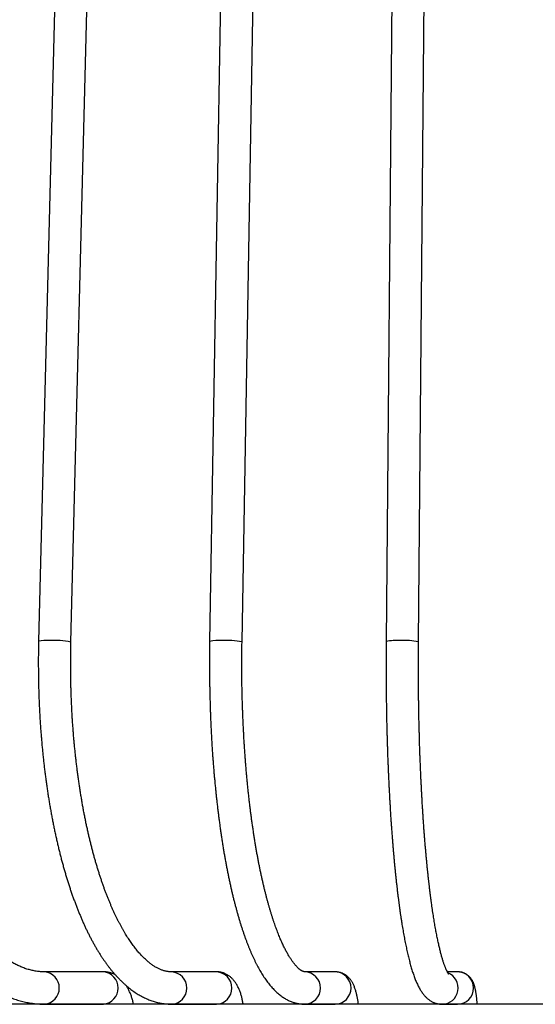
# Model space of a CAD drawing. Header units: millimetres. Extents: x 36 to 197, y 94 to 276.
# Tile 16 of 70: x 73.22 to 79.6, y 142.32 to 154.48. Entities that reach past the tile are written whole.
import ezdxf

# ---------------------------------------------------------------- set-up
doc = ezdxf.new("R2010")
doc.units = ezdxf.units.MM

msp = doc.modelspace()

# ---------------------------------------------------------------- linework, layer by layer
at = {"color": 7, "linetype": 'Continuous', "lineweight": 25}
for p, q in [((74.014, 168.803), (73.457, 146.803)), ((73.857, 146.793), (74.414, 168.793)), ((75.947, 168.802), (75.571, 146.802)), ((75.971, 146.795), (76.347, 168.795)), ((77.942, 168.8), (77.752, 146.8)), ((78.152, 146.797), (78.342, 168.797)), ((74.26, 142.719), (73.532, 142.719)), ((75.657, 142.719), (75.101, 142.719)), ((77.123, 142.719), (76.747, 142.719)), ((78.634, 142.719), (78.508, 142.719)), ((91.918, 142.318), (67.473, 142.318)), ((73.532, 142.319), (74.26, 142.319)), ((75.101, 142.319), (75.657, 142.319)), ((75.576, 142.319), (75.577, 142.318)), ((76.747, 142.319), (77.123, 142.319)), ((77.005, 142.319), (77.005, 142.318)), ((78.444, 142.319), (78.634, 142.319)), ((78.477, 142.319), (78.477, 142.318))]:
    msp.add_line(p, q, dxfattribs=at)
for centre, radius, start, end in [((73.55, 146.401), 0.412, 85.0505, 102.9132), ((73.647, 145.736), 1.078, 78.7347, 93.2733), ((75.682, 146.301), 0.513, 85.4881, 102.4817), ((75.78, 145.851), 0.963, 78.5665, 93.4446), ((77.881, 146.212), 0.602, 85.5888, 102.3868), ((77.983, 146), 0.814, 78.0622, 93.9525), ((73.512, 142.519), 0.201, 275.7462, 84.2422), ((74.24, 142.519), 0.201, 275.7454, 84.2546), ((75.09, 142.519), 0.2, 273.1752, 86.8079), ((75.646, 142.519), 0.2, 273.1745, 86.8255), ((76.742, 142.519), 0.2, 271.3947, 88.6051), ((77.118, 142.519), 0.2, 271.3947, 88.6053), ((78.443, 142.52), 0.2, 270.4139, 68.7756), ((78.633, 142.519), 0.2, 270.3475, 89.6525)]:
    msp.add_arc(centre, radius, start, end, dxfattribs=at)
for points, knots in [([(71.442, 146.805), (71.442, 146.794), (71.441, 146.762), (71.44, 146.708), (71.438, 146.645), (71.438, 146.581), (71.438, 146.518), (71.438, 146.455), (71.438, 146.391), (71.44, 146.328), (71.441, 146.264), (71.443, 146.201), (71.446, 146.138), (71.449, 146.075), (71.452, 146.012), (71.456, 145.949), (71.461, 145.886), (71.466, 145.823), (71.471, 145.761), (71.477, 145.698), (71.483, 145.636), (71.49, 145.574), (71.497, 145.513), (71.505, 145.451), (71.513, 145.39), (71.521, 145.329), (71.53, 145.268), (71.54, 145.208), (71.55, 145.147), (71.56, 145.087), (71.571, 145.028), (71.582, 144.969), (71.593, 144.91), (71.606, 144.851), (71.618, 144.793), (71.631, 144.735), (71.644, 144.678), (71.658, 144.621), (71.672, 144.564), (71.687, 144.508), (71.702, 144.453), (71.718, 144.397), (71.734, 144.343), (71.75, 144.288), (71.767, 144.235), (71.784, 144.181), (71.801, 144.129), (71.819, 144.076), (71.838, 144.025), (71.857, 143.974), (71.876, 143.923), (71.895, 143.873), (71.915, 143.824), (71.936, 143.775), (71.956, 143.727), (71.977, 143.679), (71.999, 143.632), (72.021, 143.586), (72.043, 143.54), (72.066, 143.496), (72.089, 143.451), (72.112, 143.408), (72.136, 143.365), (72.16, 143.323), (72.184, 143.281), (72.209, 143.24), (72.234, 143.2), (72.259, 143.161), (72.285, 143.123), (72.311, 143.085), (72.338, 143.048), (72.364, 143.012), (72.391, 142.977), (72.419, 142.942), (72.446, 142.909), (72.474, 142.876), (72.503, 142.844), (72.531, 142.813), (72.56, 142.782), (72.589, 142.753), (72.619, 142.725), (72.648, 142.697), (72.678, 142.671), (72.708, 142.645), (72.739, 142.62), (72.769, 142.596), (72.8, 142.574), (72.831, 142.552), (72.862, 142.531), (72.894, 142.511), (72.925, 142.492), (72.957, 142.474), (72.988, 142.457), (73.02, 142.441), (73.052, 142.426), (73.084, 142.412), (73.116, 142.399), (73.149, 142.387), (73.181, 142.376), (73.213, 142.366), (73.246, 142.357), (73.278, 142.349), (73.311, 142.342), (73.343, 142.335), (73.376, 142.33), (73.408, 142.326), (73.441, 142.323), (73.474, 142.321), (73.504, 142.32), (73.523, 142.319), (73.532, 142.319)], [0, 0, 0, 0, 0.004935, 0.014287, 0.023639, 0.032991, 0.042342, 0.051694, 0.061045, 0.070397, 0.079749, 0.089101, 0.098454, 0.107807, 0.11716, 0.126514, 0.135869, 0.145224, 0.154581, 0.163938, 0.173296, 0.182656, 0.192016, 0.201378, 0.210741, 0.220106, 0.229472, 0.23884, 0.24821, 0.257581, 0.266954, 0.27633, 0.285707, 0.295087, 0.304469, 0.313853, 0.32324, 0.332629, 0.342021, 0.351416, 0.360814, 0.370215, 0.379619, 0.389026, 0.398437, 0.40785, 0.417268, 0.426689, 0.436113, 0.445542, 0.454974, 0.46441, 0.47385, 0.483294, 0.492742, 0.502194, 0.51165, 0.52111, 0.530574, 0.540042, 0.549514, 0.558989, 0.568468, 0.57795, 0.587436, 0.596924, 0.606414, 0.615906, 0.6254, 0.634895, 0.644389, 0.653884, 0.663376, 0.672866, 0.682352, 0.691834, 0.701309, 0.710777, 0.720236, 0.729684, 0.73912, 0.748543, 0.757949, 0.767337, 0.776706, 0.786054, 0.795378, 0.804677, 0.813949, 0.823192, 0.832406, 0.841588, 0.850738, 0.859856, 0.868939, 0.87799, 0.887007, 0.895991, 0.904943, 0.913865, 0.922757, 0.931621, 0.940459, 0.949274, 0.958068, 0.966843, 0.975604, 0.984352, 0.993092, 1, 1, 1, 1]), ([(73.532, 142.719), (73.528, 142.719), (73.515, 142.719), (73.494, 142.72), (73.468, 142.722), (73.442, 142.725), (73.416, 142.729), (73.39, 142.734), (73.365, 142.739), (73.339, 142.746), (73.314, 142.753), (73.288, 142.762), (73.263, 142.771), (73.238, 142.781), (73.212, 142.793), (73.187, 142.804), (73.162, 142.817), (73.138, 142.831), (73.113, 142.846), (73.088, 142.861), (73.064, 142.877), (73.039, 142.894), (73.015, 142.912), (72.99, 142.931), (72.966, 142.951), (72.942, 142.972), (72.918, 142.993), (72.894, 143.015), (72.87, 143.039), (72.846, 143.063), (72.822, 143.087), (72.798, 143.113), (72.775, 143.14), (72.752, 143.167), (72.728, 143.195), (72.705, 143.224), (72.682, 143.254), (72.66, 143.285), (72.637, 143.317), (72.615, 143.349), (72.593, 143.382), (72.571, 143.416), (72.549, 143.451), (72.527, 143.487), (72.506, 143.523), (72.484, 143.56), (72.464, 143.598), (72.443, 143.637), (72.422, 143.676), (72.402, 143.717), (72.382, 143.757), (72.362, 143.799), (72.343, 143.841), (72.324, 143.884), (72.305, 143.928), (72.287, 143.973), (72.268, 144.018), (72.25, 144.063), (72.233, 144.11), (72.215, 144.157), (72.198, 144.204), (72.182, 144.253), (72.165, 144.301), (72.15, 144.351), (72.134, 144.401), (72.119, 144.451), (72.104, 144.502), (72.089, 144.554), (72.075, 144.606), (72.061, 144.659), (72.048, 144.712), (72.035, 144.765), (72.022, 144.819), (72.01, 144.874), (71.998, 144.929), (71.987, 144.984), (71.975, 145.04), (71.965, 145.096), (71.955, 145.152), (71.945, 145.209), (71.935, 145.266), (71.926, 145.324), (71.918, 145.382), (71.91, 145.44), (71.902, 145.498), (71.895, 145.557), (71.888, 145.616), (71.881, 145.675), (71.875, 145.735), (71.87, 145.794), (71.865, 145.854), (71.86, 145.914), (71.856, 145.974), (71.852, 146.034), (71.848, 146.095), (71.846, 146.155), (71.843, 146.216), (71.841, 146.276), (71.84, 146.337), (71.838, 146.398), (71.838, 146.459), (71.838, 146.519), (71.838, 146.58), (71.838, 146.641), (71.84, 146.702), (71.841, 146.752), (71.842, 146.782), (71.842, 146.792)], [0, 0, 0, 0, 0.004913, 0.015503, 0.026083, 0.036638, 0.047154, 0.057618, 0.068021, 0.078356, 0.08862, 0.09881, 0.108927, 0.118972, 0.128948, 0.138859, 0.14871, 0.158504, 0.168247, 0.177943, 0.187597, 0.197214, 0.206796, 0.216349, 0.225876, 0.23538, 0.244864, 0.254331, 0.263784, 0.273225, 0.282657, 0.29208, 0.301497, 0.310909, 0.320317, 0.329724, 0.339129, 0.348533, 0.357938, 0.367344, 0.376752, 0.386162, 0.395574, 0.40499, 0.414409, 0.423831, 0.433258, 0.442689, 0.452124, 0.461563, 0.471007, 0.480456, 0.489909, 0.499367, 0.508829, 0.518296, 0.527767, 0.537243, 0.546723, 0.556208, 0.565697, 0.575189, 0.584686, 0.594187, 0.603692, 0.613201, 0.622713, 0.632229, 0.641748, 0.65127, 0.660796, 0.670325, 0.679857, 0.689391, 0.698929, 0.708469, 0.718011, 0.727556, 0.737103, 0.746653, 0.756205, 0.765758, 0.775314, 0.784871, 0.79443, 0.803991, 0.813553, 0.823117, 0.832682, 0.842248, 0.851815, 0.861384, 0.870953, 0.880523, 0.890094, 0.899666, 0.909238, 0.91881, 0.928383, 0.937957, 0.94753, 0.957104, 0.966678, 0.976252, 0.985825, 0.995399, 1, 1, 1, 1]), ([(73.457, 146.803), (73.457, 146.792), (73.456, 146.76), (73.455, 146.707), (73.454, 146.644), (73.454, 146.581), (73.454, 146.518), (73.454, 146.454), (73.455, 146.391), (73.455, 146.328), (73.457, 146.265), (73.458, 146.202), (73.46, 146.139), (73.463, 146.076), (73.465, 146.013), (73.468, 145.951), (73.472, 145.888), (73.475, 145.826), (73.479, 145.763), (73.484, 145.701), (73.489, 145.64), (73.494, 145.578), (73.499, 145.516), (73.505, 145.455), (73.511, 145.394), (73.518, 145.333), (73.524, 145.273), (73.532, 145.213), (73.539, 145.153), (73.547, 145.093), (73.555, 145.034), (73.564, 144.975), (73.573, 144.916), (73.582, 144.858), (73.591, 144.8), (73.601, 144.742), (73.612, 144.685), (73.622, 144.629), (73.633, 144.572), (73.644, 144.516), (73.656, 144.461), (73.667, 144.406), (73.68, 144.351), (73.692, 144.297), (73.705, 144.244), (73.718, 144.191), (73.731, 144.138), (73.745, 144.086), (73.759, 144.035), (73.773, 143.984), (73.788, 143.934), (73.803, 143.884), (73.818, 143.835), (73.834, 143.786), (73.849, 143.738), (73.866, 143.691), (73.882, 143.644), (73.899, 143.598), (73.916, 143.552), (73.933, 143.507), (73.951, 143.463), (73.969, 143.42), (73.987, 143.377), (74.005, 143.335), (74.024, 143.293), (74.043, 143.252), (74.062, 143.212), (74.082, 143.173), (74.102, 143.134), (74.122, 143.096), (74.143, 143.059), (74.163, 143.023), (74.184, 142.987), (74.206, 142.952), (74.227, 142.918), (74.249, 142.885), (74.272, 142.853), (74.294, 142.821), (74.317, 142.79), (74.34, 142.76), (74.363, 142.731), (74.387, 142.703), (74.411, 142.676), (74.435, 142.65), (74.459, 142.624), (74.484, 142.6), (74.509, 142.577), (74.534, 142.554), (74.559, 142.533), (74.584, 142.512), (74.61, 142.493), (74.636, 142.474), (74.662, 142.457), (74.688, 142.441), (74.714, 142.425), (74.74, 142.411), (74.766, 142.398), (74.793, 142.386), (74.819, 142.375), (74.845, 142.365), (74.872, 142.356), (74.898, 142.348), (74.925, 142.341), (74.951, 142.335), (74.978, 142.33), (75.005, 142.326), (75.031, 142.323), (75.058, 142.321), (75.081, 142.32), (75.095, 142.319), (75.101, 142.319)], [0, 0, 0, 0, 0.00493, 0.014286, 0.023643, 0.032999, 0.042354, 0.05171, 0.061066, 0.070422, 0.079778, 0.089135, 0.098492, 0.107849, 0.117207, 0.126565, 0.135924, 0.145284, 0.154645, 0.164007, 0.17337, 0.182734, 0.192099, 0.201466, 0.210834, 0.220204, 0.229575, 0.238949, 0.248324, 0.257701, 0.26708, 0.276462, 0.285846, 0.295232, 0.304622, 0.314014, 0.323409, 0.332807, 0.342208, 0.351613, 0.361021, 0.370433, 0.379849, 0.38927, 0.398694, 0.408124, 0.417557, 0.426996, 0.43644, 0.44589, 0.455345, 0.464806, 0.474273, 0.483747, 0.493227, 0.502714, 0.512208, 0.52171, 0.531219, 0.540737, 0.550262, 0.559796, 0.569339, 0.578891, 0.588451, 0.598021, 0.607601, 0.617189, 0.626787, 0.636394, 0.646011, 0.655635, 0.665269, 0.674909, 0.684557, 0.69421, 0.703867, 0.713527, 0.723187, 0.732845, 0.742496, 0.752139, 0.761769, 0.771382, 0.780973, 0.790537, 0.800069, 0.809562, 0.819012, 0.828411, 0.837756, 0.84704, 0.856259, 0.86541, 0.874488, 0.883493, 0.892423, 0.901279, 0.910061, 0.918772, 0.927415, 0.935994, 0.944513, 0.952979, 0.961396, 0.969773, 0.978115, 0.98643, 0.994726, 1, 1, 1, 1]), ([(75.101, 142.719), (75.098, 142.719), (75.09, 142.719), (75.076, 142.72), (75.058, 142.722), (75.041, 142.725), (75.023, 142.728), (75.006, 142.733), (74.989, 142.738), (74.972, 142.745), (74.955, 142.752), (74.938, 142.759), (74.921, 142.768), (74.904, 142.777), (74.887, 142.788), (74.87, 142.799), (74.853, 142.81), (74.836, 142.823), (74.819, 142.837), (74.802, 142.851), (74.785, 142.866), (74.768, 142.882), (74.75, 142.899), (74.733, 142.917), (74.715, 142.936), (74.698, 142.955), (74.68, 142.976), (74.663, 142.997), (74.645, 143.019), (74.628, 143.043), (74.61, 143.067), (74.593, 143.092), (74.575, 143.117), (74.558, 143.144), (74.54, 143.172), (74.523, 143.2), (74.506, 143.229), (74.489, 143.26), (74.472, 143.291), (74.455, 143.323), (74.438, 143.355), (74.421, 143.389), (74.405, 143.423), (74.388, 143.459), (74.372, 143.495), (74.356, 143.531), (74.34, 143.569), (74.324, 143.607), (74.308, 143.647), (74.293, 143.687), (74.277, 143.727), (74.262, 143.769), (74.247, 143.811), (74.233, 143.854), (74.218, 143.897), (74.204, 143.942), (74.19, 143.987), (74.176, 144.032), (74.162, 144.079), (74.149, 144.125), (74.136, 144.173), (74.123, 144.221), (74.11, 144.27), (74.098, 144.319), (74.086, 144.369), (74.074, 144.42), (74.063, 144.471), (74.051, 144.523), (74.04, 144.575), (74.03, 144.627), (74.019, 144.68), (74.009, 144.734), (73.999, 144.788), (73.99, 144.843), (73.981, 144.898), (73.972, 144.953), (73.963, 145.009), (73.955, 145.065), (73.947, 145.122), (73.939, 145.179), (73.932, 145.236), (73.925, 145.294), (73.918, 145.352), (73.912, 145.41), (73.906, 145.468), (73.9, 145.527), (73.894, 145.586), (73.889, 145.646), (73.885, 145.705), (73.88, 145.765), (73.876, 145.825), (73.872, 145.885), (73.869, 145.945), (73.866, 146.006), (73.863, 146.066), (73.861, 146.127), (73.859, 146.188), (73.857, 146.249), (73.856, 146.31), (73.855, 146.371), (73.854, 146.432), (73.854, 146.493), (73.854, 146.554), (73.854, 146.615), (73.855, 146.676), (73.856, 146.736), (73.857, 146.775), (73.857, 146.793)], [0, 0, 0, 0, 0.004907, 0.016762, 0.028549, 0.040157, 0.051515, 0.062595, 0.073399, 0.083945, 0.094262, 0.104378, 0.114323, 0.124123, 0.133799, 0.143374, 0.152863, 0.162281, 0.171642, 0.180956, 0.190233, 0.199481, 0.208706, 0.217914, 0.22711, 0.236298, 0.245483, 0.254666, 0.26385, 0.273037, 0.282228, 0.291425, 0.30063, 0.309843, 0.319065, 0.328296, 0.337538, 0.34679, 0.356053, 0.365327, 0.374611, 0.383906, 0.393212, 0.402528, 0.411854, 0.421191, 0.430537, 0.439894, 0.449259, 0.458634, 0.468017, 0.477409, 0.486809, 0.496218, 0.505634, 0.515057, 0.524488, 0.533925, 0.543369, 0.55282, 0.562276, 0.571739, 0.581207, 0.59068, 0.600159, 0.609642, 0.61913, 0.628623, 0.63812, 0.647621, 0.657126, 0.666635, 0.676148, 0.685664, 0.695183, 0.704705, 0.71423, 0.723758, 0.733289, 0.742822, 0.752358, 0.761896, 0.771436, 0.780978, 0.790522, 0.800067, 0.809615, 0.819164, 0.828714, 0.838266, 0.847818, 0.857372, 0.866927, 0.876483, 0.88604, 0.895598, 0.905156, 0.914715, 0.924274, 0.933834, 0.943393, 0.952954, 0.962514, 0.972074, 0.981634, 0.991194, 1, 1, 1, 1]), ([(75.571, 146.802), (75.571, 146.791), (75.571, 146.759), (75.57, 146.706), (75.569, 146.643), (75.569, 146.58), (75.569, 146.517), (75.569, 146.455), (75.569, 146.392), (75.57, 146.329), (75.571, 146.266), (75.572, 146.203), (75.573, 146.141), (75.575, 146.078), (75.577, 146.016), (75.579, 145.953), (75.581, 145.891), (75.583, 145.829), (75.586, 145.767), (75.589, 145.705), (75.592, 145.644), (75.596, 145.582), (75.599, 145.521), (75.603, 145.46), (75.607, 145.4), (75.612, 145.339), (75.616, 145.279), (75.621, 145.219), (75.626, 145.16), (75.632, 145.1), (75.637, 145.041), (75.643, 144.983), (75.649, 144.924), (75.655, 144.867), (75.661, 144.809), (75.668, 144.752), (75.675, 144.695), (75.682, 144.639), (75.689, 144.583), (75.697, 144.527), (75.705, 144.472), (75.712, 144.418), (75.721, 144.364), (75.729, 144.31), (75.738, 144.257), (75.746, 144.204), (75.755, 144.152), (75.765, 144.101), (75.774, 144.05), (75.784, 143.999), (75.793, 143.949), (75.803, 143.9), (75.814, 143.851), (75.824, 143.803), (75.835, 143.755), (75.845, 143.708), (75.856, 143.662), (75.868, 143.616), (75.879, 143.571), (75.891, 143.527), (75.903, 143.483), (75.915, 143.44), (75.927, 143.397), (75.939, 143.355), (75.952, 143.314), (75.965, 143.274), (75.978, 143.234), (75.991, 143.195), (76.004, 143.156), (76.018, 143.119), (76.032, 143.082), (76.046, 143.045), (76.06, 143.01), (76.075, 142.975), (76.089, 142.941), (76.104, 142.907), (76.12, 142.875), (76.135, 142.843), (76.151, 142.812), (76.167, 142.781), (76.183, 142.752), (76.2, 142.723), (76.217, 142.695), (76.234, 142.668), (76.251, 142.641), (76.269, 142.616), (76.288, 142.591), (76.306, 142.567), (76.325, 142.544), (76.344, 142.523), (76.364, 142.502), (76.383, 142.482), (76.403, 142.464), (76.423, 142.446), (76.443, 142.43), (76.464, 142.415), (76.484, 142.401), (76.504, 142.389), (76.525, 142.377), (76.545, 142.366), (76.566, 142.357), (76.587, 142.349), (76.607, 142.342), (76.628, 142.335), (76.649, 142.33), (76.669, 142.326), (76.69, 142.323), (76.711, 142.321), (76.73, 142.32), (76.742, 142.319), (76.747, 142.319)], [0, 0, 0, 0, 0.004928, 0.014287, 0.023646, 0.033006, 0.042365, 0.051724, 0.061083, 0.070442, 0.079801, 0.089161, 0.098521, 0.107881, 0.117242, 0.126603, 0.135965, 0.145327, 0.15469, 0.164054, 0.173419, 0.182785, 0.192152, 0.20152, 0.21089, 0.220261, 0.229633, 0.239007, 0.248382, 0.257759, 0.267138, 0.276519, 0.285903, 0.295288, 0.304676, 0.314066, 0.323459, 0.332855, 0.342254, 0.351656, 0.361062, 0.370471, 0.379883, 0.3893, 0.398721, 0.408146, 0.417577, 0.427012, 0.436452, 0.445898, 0.45535, 0.464808, 0.474273, 0.483745, 0.493225, 0.502712, 0.512208, 0.521713, 0.531227, 0.540752, 0.550287, 0.559834, 0.569393, 0.578965, 0.588551, 0.598151, 0.607767, 0.6174, 0.627051, 0.63672, 0.64641, 0.656121, 0.665854, 0.675611, 0.685393, 0.695201, 0.705036, 0.714899, 0.724791, 0.734712, 0.744661, 0.754638, 0.764639, 0.77466, 0.784697, 0.794741, 0.804777, 0.814789, 0.82476, 0.834667, 0.844488, 0.854196, 0.863769, 0.873184, 0.882424, 0.891477, 0.900337, 0.909002, 0.917478, 0.925772, 0.933897, 0.941865, 0.949694, 0.957398, 0.964994, 0.972499, 0.97993, 0.987302, 0.994632, 1, 1, 1, 1]), ([(76.747, 142.719), (76.746, 142.719), (76.745, 142.719), (76.742, 142.72), (76.738, 142.72), (76.734, 142.721), (76.729, 142.723), (76.724, 142.725), (76.719, 142.727), (76.712, 142.73), (76.706, 142.734), (76.699, 142.739), (76.691, 142.744), (76.683, 142.75), (76.675, 142.757), (76.667, 142.765), (76.658, 142.773), (76.648, 142.783), (76.639, 142.793), (76.629, 142.804), (76.619, 142.817), (76.609, 142.83), (76.598, 142.844), (76.587, 142.859), (76.577, 142.875), (76.565, 142.892), (76.554, 142.909), (76.543, 142.928), (76.532, 142.948), (76.52, 142.969), (76.509, 142.991), (76.497, 143.013), (76.485, 143.037), (76.474, 143.062), (76.462, 143.087), (76.45, 143.114), (76.439, 143.141), (76.427, 143.169), (76.415, 143.199), (76.404, 143.229), (76.392, 143.26), (76.381, 143.292), (76.369, 143.325), (76.358, 143.358), (76.346, 143.393), (76.335, 143.428), (76.324, 143.464), (76.313, 143.501), (76.302, 143.539), (76.291, 143.578), (76.281, 143.617), (76.27, 143.657), (76.26, 143.698), (76.249, 143.74), (76.239, 143.782), (76.229, 143.825), (76.219, 143.869), (76.209, 143.914), (76.2, 143.959), (76.19, 144.005), (76.181, 144.051), (76.172, 144.099), (76.163, 144.146), (76.154, 144.195), (76.145, 144.244), (76.137, 144.294), (76.129, 144.344), (76.121, 144.395), (76.113, 144.446), (76.105, 144.498), (76.097, 144.55), (76.09, 144.603), (76.083, 144.657), (76.076, 144.711), (76.069, 144.765), (76.063, 144.82), (76.057, 144.875), (76.05, 144.931), (76.045, 144.987), (76.039, 145.043), (76.033, 145.1), (76.028, 145.157), (76.023, 145.215), (76.018, 145.273), (76.014, 145.331), (76.009, 145.39), (76.005, 145.448), (76.001, 145.508), (75.997, 145.567), (75.994, 145.627), (75.991, 145.686), (75.988, 145.746), (75.985, 145.807), (75.982, 145.867), (75.98, 145.928), (75.978, 145.988), (75.976, 146.049), (75.974, 146.11), (75.973, 146.171), (75.971, 146.233), (75.97, 146.294), (75.97, 146.355), (75.969, 146.417), (75.969, 146.478), (75.969, 146.539), (75.969, 146.601), (75.97, 146.662), (75.97, 146.722), (75.971, 146.767), (75.971, 146.791), (75.971, 146.795)], [0, 0, 0, 0, 0.004931, 0.019333, 0.031441, 0.042288, 0.052287, 0.061716, 0.071709, 0.08124, 0.090446, 0.099428, 0.108254, 0.116974, 0.125621, 0.134222, 0.142799, 0.151365, 0.159931, 0.168506, 0.177098, 0.185711, 0.19435, 0.203019, 0.211719, 0.220452, 0.22922, 0.238021, 0.246857, 0.255726, 0.264628, 0.273562, 0.282528, 0.291523, 0.300548, 0.3096, 0.318679, 0.327783, 0.336911, 0.346062, 0.355236, 0.364429, 0.373643, 0.382874, 0.392124, 0.40139, 0.410672, 0.419968, 0.429279, 0.438603, 0.447939, 0.457288, 0.466647, 0.476017, 0.485397, 0.494787, 0.504185, 0.513592, 0.523007, 0.53243, 0.541859, 0.551296, 0.560738, 0.570187, 0.579642, 0.589101, 0.598567, 0.608036, 0.617511, 0.62699, 0.636473, 0.64596, 0.65545, 0.664945, 0.674442, 0.683943, 0.693446, 0.702953, 0.712462, 0.721973, 0.731487, 0.741003, 0.750521, 0.760042, 0.769564, 0.779087, 0.788613, 0.79814, 0.807668, 0.817198, 0.826729, 0.836261, 0.845794, 0.855328, 0.864863, 0.874399, 0.883935, 0.893473, 0.90301, 0.912548, 0.922087, 0.931626, 0.941165, 0.950704, 0.960244, 0.969783, 0.979323, 0.988862, 0.997899, 1, 1, 1, 1]), ([(77.752, 146.8), (77.752, 146.789), (77.752, 146.757), (77.751, 146.705), (77.751, 146.642), (77.751, 146.58), (77.751, 146.517), (77.751, 146.455), (77.751, 146.392), (77.751, 146.33), (77.752, 146.267), (77.752, 146.205), (77.753, 146.143), (77.754, 146.081), (77.755, 146.018), (77.756, 145.956), (77.757, 145.895), (77.758, 145.833), (77.759, 145.771), (77.761, 145.71), (77.763, 145.649), (77.764, 145.588), (77.766, 145.527), (77.768, 145.467), (77.77, 145.406), (77.772, 145.346), (77.775, 145.286), (77.777, 145.227), (77.78, 145.168), (77.782, 145.109), (77.785, 145.05), (77.788, 144.992), (77.791, 144.934), (77.794, 144.877), (77.797, 144.82), (77.801, 144.763), (77.804, 144.707), (77.807, 144.651), (77.811, 144.596), (77.815, 144.541), (77.819, 144.486), (77.823, 144.432), (77.827, 144.379), (77.831, 144.326), (77.835, 144.273), (77.84, 144.221), (77.844, 144.17), (77.849, 144.119), (77.853, 144.068), (77.858, 144.018), (77.863, 143.969), (77.868, 143.92), (77.873, 143.872), (77.878, 143.825), (77.884, 143.778), (77.889, 143.732), (77.894, 143.686), (77.9, 143.641), (77.906, 143.597), (77.911, 143.553), (77.917, 143.51), (77.923, 143.468), (77.929, 143.426), (77.935, 143.385), (77.942, 143.345), (77.948, 143.305), (77.954, 143.267), (77.961, 143.228), (77.967, 143.191), (77.974, 143.154), (77.981, 143.118), (77.988, 143.083), (77.995, 143.048), (78.002, 143.015), (78.009, 142.982), (78.016, 142.949), (78.024, 142.918), (78.031, 142.887), (78.039, 142.856), (78.047, 142.827), (78.055, 142.798), (78.063, 142.77), (78.071, 142.742), (78.08, 142.715), (78.089, 142.689), (78.098, 142.663), (78.107, 142.638), (78.117, 142.613), (78.127, 142.589), (78.138, 142.566), (78.149, 142.542), (78.161, 142.52), (78.173, 142.499), (78.185, 142.479), (78.197, 142.462), (78.209, 142.446), (78.22, 142.432), (78.232, 142.419), (78.244, 142.407), (78.255, 142.396), (78.267, 142.385), (78.28, 142.376), (78.293, 142.366), (78.307, 142.357), (78.322, 142.349), (78.336, 142.342), (78.351, 142.336), (78.366, 142.331), (78.382, 142.327), (78.398, 142.323), (78.413, 142.321), (78.429, 142.32), (78.439, 142.319), (78.444, 142.319)], [0, 0, 0, 0, 0.004926, 0.014286, 0.023646, 0.033006, 0.042366, 0.051726, 0.061086, 0.070446, 0.079806, 0.089166, 0.098526, 0.107887, 0.117248, 0.126609, 0.13597, 0.145332, 0.154694, 0.164057, 0.17342, 0.182784, 0.192148, 0.201513, 0.210879, 0.220246, 0.229613, 0.238982, 0.248351, 0.257721, 0.267093, 0.276465, 0.285839, 0.295214, 0.304591, 0.313969, 0.323349, 0.33273, 0.342113, 0.351498, 0.360886, 0.370275, 0.379667, 0.389061, 0.398457, 0.407857, 0.417259, 0.426665, 0.436074, 0.445486, 0.454903, 0.464323, 0.473748, 0.483178, 0.492612, 0.502052, 0.511498, 0.52095, 0.530409, 0.539875, 0.549349, 0.558831, 0.568323, 0.577824, 0.587336, 0.59686, 0.606397, 0.615948, 0.625514, 0.635097, 0.644698, 0.65432, 0.663965, 0.673635, 0.683332, 0.693061, 0.702825, 0.712628, 0.722476, 0.732373, 0.742327, 0.752347, 0.76244, 0.772619, 0.782896, 0.793285, 0.803805, 0.814473, 0.825306, 0.836316, 0.847498, 0.858811, 0.870106, 0.879996, 0.889275, 0.897915, 0.905954, 0.913457, 0.920493, 0.927129, 0.933424, 0.939431, 0.945832, 0.951953, 0.957833, 0.963516, 0.969039, 0.974432, 0.979721, 0.98493, 0.990077, 0.995179, 1, 1, 1, 1]), ([(78.526, 142.69), (78.526, 142.69), (78.526, 142.69), (78.525, 142.691), (78.524, 142.693), (78.522, 142.695), (78.52, 142.699), (78.517, 142.703), (78.514, 142.708), (78.511, 142.715), (78.507, 142.722), (78.503, 142.73), (78.498, 142.739), (78.494, 142.75), (78.489, 142.761), (78.484, 142.774), (78.478, 142.787), (78.473, 142.802), (78.467, 142.818), (78.462, 142.834), (78.456, 142.852), (78.45, 142.871), (78.444, 142.891), (78.438, 142.912), (78.432, 142.934), (78.426, 142.957), (78.42, 142.981), (78.414, 143.006), (78.408, 143.032), (78.402, 143.059), (78.395, 143.087), (78.389, 143.116), (78.383, 143.145), (78.377, 143.176), (78.371, 143.207), (78.365, 143.24), (78.359, 143.273), (78.353, 143.307), (78.347, 143.342), (78.341, 143.378), (78.336, 143.415), (78.33, 143.452), (78.324, 143.49), (78.318, 143.53), (78.313, 143.569), (78.307, 143.61), (78.302, 143.651), (78.297, 143.693), (78.291, 143.736), (78.286, 143.78), (78.281, 143.824), (78.276, 143.869), (78.271, 143.914), (78.266, 143.961), (78.261, 144.008), (78.257, 144.055), (78.252, 144.103), (78.247, 144.152), (78.243, 144.201), (78.239, 144.251), (78.234, 144.302), (78.23, 144.353), (78.226, 144.405), (78.222, 144.457), (78.218, 144.51), (78.214, 144.563), (78.211, 144.616), (78.207, 144.671), (78.204, 144.725), (78.2, 144.78), (78.197, 144.836), (78.194, 144.892), (78.191, 144.948), (78.188, 145.005), (78.185, 145.062), (78.182, 145.12), (78.18, 145.177), (78.177, 145.236), (78.175, 145.294), (78.172, 145.353), (78.17, 145.412), (78.168, 145.471), (78.166, 145.531), (78.164, 145.591), (78.163, 145.651), (78.161, 145.711), (78.16, 145.772), (78.158, 145.833), (78.157, 145.893), (78.156, 145.954), (78.155, 146.016), (78.154, 146.077), (78.153, 146.138), (78.152, 146.2), (78.152, 146.261), (78.151, 146.323), (78.151, 146.385), (78.151, 146.447), (78.151, 146.508), (78.151, 146.57), (78.151, 146.632), (78.151, 146.694), (78.152, 146.749), (78.152, 146.783), (78.152, 146.797)], [0, 0, 0, 0, 0.005014, 0.011963, 0.019075, 0.026357, 0.033814, 0.041445, 0.049252, 0.057231, 0.065377, 0.073684, 0.082146, 0.090754, 0.0995, 0.108375, 0.117371, 0.126478, 0.135688, 0.144993, 0.154386, 0.163859, 0.173405, 0.183018, 0.192692, 0.202422, 0.212203, 0.222031, 0.231901, 0.24181, 0.251755, 0.261732, 0.271738, 0.281772, 0.29183, 0.301911, 0.312014, 0.322135, 0.332274, 0.34243, 0.3526, 0.362785, 0.372982, 0.383191, 0.393412, 0.403642, 0.413882, 0.424131, 0.434388, 0.444652, 0.454924, 0.465202, 0.475487, 0.485777, 0.496073, 0.506374, 0.516679, 0.526989, 0.537303, 0.547621, 0.557943, 0.568268, 0.578597, 0.588928, 0.599262, 0.609599, 0.619939, 0.630281, 0.640625, 0.650972, 0.66132, 0.67167, 0.682022, 0.692376, 0.702731, 0.713088, 0.723446, 0.733805, 0.744166, 0.754527, 0.76489, 0.775254, 0.785619, 0.795984, 0.806351, 0.816718, 0.827086, 0.837454, 0.847823, 0.858193, 0.868563, 0.878933, 0.889304, 0.899675, 0.910046, 0.920418, 0.93079, 0.941162, 0.951534, 0.961906, 0.972278, 0.98265, 0.993022, 1, 1, 1, 1]), ([(74.407, 142.68), (74.404, 142.682), (74.396, 142.686), (74.383, 142.693), (74.366, 142.7), (74.35, 142.706), (74.333, 142.71), (74.316, 142.714), (74.3, 142.717), (74.283, 142.719), (74.27, 142.719), (74.262, 142.719), (74.26, 142.719)], [0, 0, 0, 0, 0.067291, 0.1843, 0.299447, 0.412973, 0.525101, 0.636043, 0.745997, 0.85515, 0.963683, 1, 1, 1, 1]), ([(75.986, 142.318), (75.985, 142.323), (75.983, 142.336), (75.979, 142.356), (75.975, 142.378), (75.97, 142.399), (75.964, 142.42), (75.958, 142.441), (75.951, 142.462), (75.943, 142.483), (75.935, 142.503), (75.926, 142.523), (75.916, 142.542), (75.906, 142.561), (75.895, 142.579), (75.884, 142.594), (75.874, 142.609), (75.862, 142.622), (75.851, 142.634), (75.84, 142.645), (75.828, 142.656), (75.815, 142.666), (75.801, 142.675), (75.787, 142.684), (75.772, 142.692), (75.757, 142.699), (75.742, 142.705), (75.727, 142.71), (75.711, 142.714), (75.695, 142.717), (75.68, 142.719), (75.667, 142.719), (75.659, 142.719), (75.657, 142.719)], [0, 0, 0, 0, 0.0265287, 0.0624578, 0.0987309, 0.1354028, 0.1725326, 0.2101809, 0.2484044, 0.2872444, 0.326706, 0.3667241, 0.4071198, 0.4474448, 0.4871842, 0.5215629, 0.5546743, 0.5865672, 0.617351, 0.6471583, 0.6761238, 0.7043735, 0.7351306, 0.7651903, 0.7945943, 0.8234437, 0.8518235, 0.8798052, 0.9074495, 0.9348096, 0.9619332, 0.9888649, 1, 1, 1, 1]), ([(77.409, 142.318), (77.409, 142.32), (77.408, 142.329), (77.406, 142.345), (77.403, 142.366), (77.399, 142.386), (77.396, 142.406), (77.392, 142.426), (77.387, 142.446), (77.382, 142.466), (77.377, 142.485), (77.37, 142.505), (77.363, 142.525), (77.356, 142.544), (77.348, 142.562), (77.34, 142.578), (77.332, 142.592), (77.323, 142.605), (77.315, 142.618), (77.306, 142.629), (77.297, 142.64), (77.287, 142.65), (77.277, 142.66), (77.266, 142.668), (77.255, 142.677), (77.244, 142.684), (77.231, 142.692), (77.218, 142.698), (77.204, 142.704), (77.19, 142.709), (77.175, 142.713), (77.16, 142.716), (77.145, 142.718), (77.133, 142.719), (77.125, 142.719), (77.123, 142.719)], [0, 0, 0, 0, 0.011131, 0.04617, 0.081556, 0.117364, 0.153685, 0.190636, 0.228362, 0.267045, 0.306909, 0.348205, 0.391129, 0.43557, 0.47448, 0.510513, 0.543827, 0.574886, 0.604157, 0.632038, 0.658847, 0.684834, 0.710193, 0.735071, 0.759578, 0.783795, 0.807786, 0.834194, 0.860325, 0.886144, 0.91168, 0.93696, 0.962011, 0.986859, 1, 1, 1, 1]), ([(78.878, 142.318), (78.877, 142.323), (78.877, 142.334), (78.875, 142.351), (78.874, 142.369), (78.872, 142.387), (78.87, 142.405), (78.868, 142.423), (78.866, 142.44), (78.864, 142.457), (78.861, 142.474), (78.858, 142.491), (78.854, 142.509), (78.85, 142.526), (78.846, 142.543), (78.841, 142.558), (78.837, 142.57), (78.833, 142.581), (78.828, 142.591), (78.823, 142.601), (78.818, 142.611), (78.812, 142.621), (78.805, 142.63), (78.798, 142.639), (78.791, 142.649), (78.782, 142.658), (78.773, 142.666), (78.763, 142.674), (78.753, 142.682), (78.742, 142.689), (78.731, 142.696), (78.719, 142.701), (78.706, 142.707), (78.693, 142.711), (78.679, 142.715), (78.664, 142.717), (78.65, 142.719), (78.64, 142.719), (78.635, 142.719), (78.634, 142.719)], [0, 0, 0, 0, 0.024119, 0.057266, 0.090667, 0.124381, 0.158489, 0.193097, 0.228352, 0.26447, 0.301769, 0.340761, 0.382313, 0.427976, 0.472185, 0.506167, 0.53546, 0.561626, 0.585659, 0.608266, 0.629956, 0.651106, 0.671986, 0.692784, 0.713591, 0.734469, 0.755446, 0.776518, 0.797664, 0.818862, 0.840091, 0.861333, 0.882578, 0.906054, 0.929356, 0.952426, 0.975271, 0.996505, 1, 1, 1, 1]), ([(74.63, 142.318), (74.63, 142.318), (74.629, 142.326), (74.625, 142.341), (74.62, 142.364), (74.614, 142.386), (74.607, 142.408), (74.6, 142.429), (74.591, 142.45), (74.583, 142.471), (74.573, 142.492), (74.563, 142.512), (74.553, 142.53), (74.546, 142.541), (74.543, 142.546)], [0, 0, 0, 0, 0.002536, 0.091774, 0.181551, 0.271924, 0.362942, 0.454641, 0.547033, 0.640094, 0.733752, 0.827866, 0.922191, 1, 1, 1, 1]), ([(73.361, 142.318), (73.361, 142.319), (73.36, 142.325), (73.359, 142.33), (73.358, 142.333)], [0, 0, 0, 0, 0.2933975, 1, 1, 1, 1]), ([(74.212, 142.319), (74.212, 142.319), (74.213, 142.319), (74.213, 142.318), (74.213, 142.318)], [0, 0, 0, 0, 0.29706, 1, 1, 1, 1])]:
    msp.add_open_spline(points, degree=3, knots=knots, dxfattribs=at)

doc.saveas('drawing.dxf')
